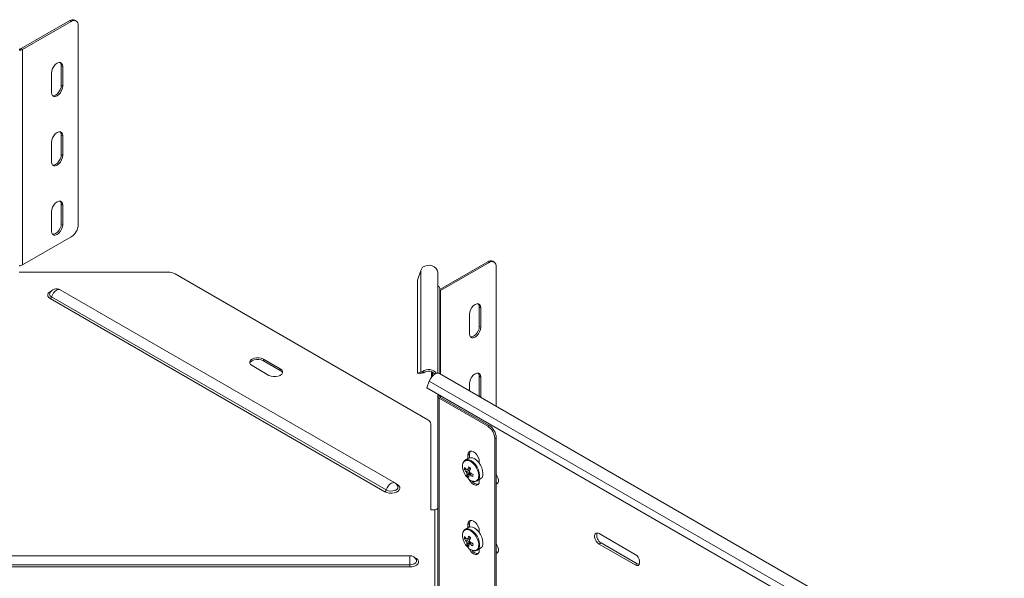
# Model space of a CAD drawing. Header units: millimetres. Extents: x -1795 to 3205, y -1258 to -37.
# Tile 17 of 21: x 1667 to 2160, y -765 to -485. Entities that reach past the tile are written whole.
import ezdxf

# ---------------------------------------------------------------- set-up
doc = ezdxf.new("R2010")
doc.units = ezdxf.units.MM

msp = doc.modelspace()

# ---------------------------------------------------------------- linework, layer by layer
at = {"color": 7, "linetype": 'Continuous', "lineweight": 15}
for p, q in [((1667.36, -499.16), (1691.67, -485.13)), ((1668.07, -499.57), (1692.38, -485.53)), ((1694.88, -485.29), (1694.17, -484.88)), ((1695.91, -487.58), (1695.91, -587.35)), ((1687.43, -517.54), (1687.43, -507.74)), ((1682.48, -511.42), (1682.48, -521.21)), ((1688.13, -517.95), (1688.13, -508.15)), ((1682.48, -546.12), (1682.48, -555.92)), ((1687.43, -552.24), (1687.43, -542.44)), ((1688.13, -552.65), (1688.13, -542.85)), ((1682.48, -580.82), (1682.48, -590.62)), ((1687.43, -586.95), (1687.43, -577.15)), ((1688.13, -587.35), (1688.13, -577.56)), ((1692.38, -593.48), (1668.07, -607.51)), ((1876.93, -619.83), (1900.97, -605.95)), ((1877.37, -620.4), (1901.68, -606.36)), ((1904.18, -606.12), (1903.47, -605.71)), ((1666.3, -611.18), (1740.89, -611.18)), ((1867.46, -610.39), (1865.72, -615.19)), ((1867.46, -610.39), (1868.34, -608.7)), ((1905.22, -608.4), (1905.22, -678.4)), ((1870.97, -685.07), (1744.43, -612.03)), ((1865.72, -615.19), (1865.72, -661.7)), ((1875.93, -661.77), (1875.93, -611.37)), ((1854.44, -716.74), (1686.85, -620)), ((1876.93, -619.38), (1876.93, -662.08)), ((1896.73, -638.37), (1896.73, -628.57)), ((1897.44, -638.78), (1897.44, -628.98)), ((1891.78, -632.24), (1891.78, -642.04)), ((1797.09, -659.57), (1788.61, -654.67)), ((1797.09, -660.39), (1788.61, -655.49)), ((1782.95, -657.94), (1791.43, -662.84)), ((1865.72, -661.7), (1867.46, -661.17)), ((1866.6, -662.08), (1865.72, -661.7)), ((1866.6, -662.08), (1868.34, -661.55)), ((1868.34, -660.97), (1867.46, -661.17)), ((1868.34, -661.55), (1867.46, -661.17)), ((1868.34, -660.97), (1869.03, -661.57)), ((1869.03, -661.57), (1868.34, -661.55)), ((1872.84, -661.03), (1872.84, -663.73)), ((2159.61, -825.26), (1876.77, -661.98)), ((1896.73, -673.07), (1896.73, -663.27)), ((1897.44, -673.48), (1897.44, -663.68)), ((1871.71, -665.77), (1870.48, -669.15)), ((1870.48, -669.15), (2153.32, -832.43)), ((1891.78, -666.95), (1891.78, -670.65)), ((1875.93, -672.29), (1875.93, -673.29)), ((1876.93, -673.29), (1875.93, -673.29)), ((1875.93, -781.23), (1875.93, -673.29)), ((1900.97, -688.34), (1876.66, -674.31)), ((1876.93, -672.87), (1876.93, -673.29)), ((1877.35, -673.88), (1877.35, -673.11)), ((1901.68, -687.93), (1877.37, -673.9)), ((1896.71, -673.49), (1896.73, -673.07)), ((1897.41, -673.9), (1897.44, -673.48)), ((1872.43, -730.18), (1872.43, -687.12)), ((1904.51, -794.24), (1904.51, -694.46)), ((1905.22, -793.83), (1905.22, -694.06)), ((1891.32, -704.37), (1889.67, -705.32)), ((1891.07, -704.51), (1891.07, -702.79)), ((1891.78, -704.17), (1891.78, -702.38)), ((1889.19, -709.96), (1890.09, -709.85)), ((1891.56, -709.68), (1892.28, -709.6)), ((1892.33, -709.39), (1892.28, -709.6)), ((1892.31, -709.62), (1892.28, -709.6)), ((1896.73, -706.06), (1896.73, -706.92)), ((1890.5, -710.04), (1890.33, -710.12)), ((1890.47, -713.02), (1892.11, -711.42)), ((1895.67, -715.71), (1897.32, -714.76)), ((1895.67, -715.71), (1895.75, -715.66)), ((1896.73, -715.1), (1896.73, -715.85)), ((1874.43, -730.18), (1872.43, -730.18)), ((1891.32, -739.07), (1889.67, -740.02)), ((1891.07, -739.21), (1891.07, -737.49)), ((1891.78, -738.87), (1891.78, -737.09)), ((1891.56, -744.39), (1892.28, -744.3)), ((1892.33, -744.09), (1892.28, -744.3)), ((1892.31, -744.33), (1892.28, -744.3)), ((1896.73, -740.76), (1896.73, -741.63)), ((1956.72, -742.12), (1974.75, -752.53)), ((1889.19, -744.66), (1890.09, -744.56)), ((1890.5, -744.74), (1890.33, -744.82)), ((1890.47, -747.72), (1892.11, -746.12)), ((1974.75, -757.83), (1956.72, -747.42)), ((1957.78, -746.81), (1975.81, -757.22)), ((1861.93, -753.19), (1631.02, -753.19)), ((1895.67, -750.41), (1897.32, -749.46)), ((1895.67, -750.41), (1895.75, -750.37)), ((1896.73, -749.8), (1896.73, -750.56))]:
    msp.add_line(p, q, dxfattribs=at)
at = {"color": 7, "linetype": 'Continuous', "lineweight": 0}
for p, q in [((1691.67, -485.13), (1692.38, -485.53)), ((1667.36, -499.16), (1668.07, -499.57)), ((1668.07, -499.57), (1668.07, -607.51)), ((1687.43, -507.74), (1688.13, -508.15)), ((1687.43, -517.54), (1688.13, -517.95)), ((1687.43, -542.44), (1688.13, -542.85)), ((1687.43, -552.24), (1688.13, -552.65)), ((1687.43, -577.15), (1688.13, -577.56)), ((1687.43, -586.95), (1688.13, -587.35)), ((1901.68, -606.36), (1900.97, -605.95)), ((1867.46, -610.39), (1867.46, -661.17)), ((1877.37, -620.4), (1876.93, -620.14)), ((1877.37, -662.33), (1877.37, -620.4)), ((1681.93, -624.41), (1849.51, -721.16)), ((1682.59, -623.51), (1850.17, -720.25)), ((1897.44, -628.98), (1896.73, -628.57)), ((1897.44, -638.78), (1896.73, -638.37)), ((1788.61, -655.49), (1788.61, -654.67)), ((1797.09, -660.39), (1797.09, -659.57)), ((1873.25, -661.21), (1873.25, -663.24)), ((1897.44, -663.68), (1896.73, -663.27)), ((1871.71, -665.77), (2154.55, -829.05)), ((1877.37, -673.9), (1876.66, -674.31)), ((1876.66, -782.18), (1876.66, -674.31)), ((1897.44, -673.48), (1896.73, -673.07)), ((1900.97, -688.34), (1901.68, -687.93)), ((1905.22, -694.06), (1904.51, -694.46)), ((1891.07, -702.79), (1891.78, -702.38)), ((1855.16, -717.29), (1855.69, -717.59)), ((1874.43, -782.45), (1874.43, -730.18)), ((1891.07, -737.49), (1891.78, -737.09)), ((1957.78, -746.81), (1956.72, -747.42)), ((1631.02, -757.77), (1861.93, -757.77)), ((1631.02, -758.84), (1861.93, -758.84)), ((1975.81, -757.22), (1974.75, -757.83))]:
    msp.add_line(p, q, dxfattribs=at)
at = {"color": 7, "linetype": 'Continuous', "lineweight": 15, "flags": 128}
for points in [[(1688.13, -508.15), (1687.99, -507.22), (1687.59, -506.54), (1686.97, -506.18), (1686.18, -506.17), (1685.3, -506.52), (1684.43, -507.18), (1683.64, -508.1), (1683.02, -509.18), (1682.61, -510.33), (1682.48, -511.42)], [(1687.43, -507.74), (1687.29, -506.81), (1686.92, -506.17)], [(1682.98, -522.79), (1683.72, -522.78), (1684.6, -522.44), (1685.47, -521.77), (1686.26, -520.86), (1686.89, -519.77), (1687.29, -518.63), (1687.43, -517.54)], [(1682.48, -521.21), (1682.61, -522.14), (1683.02, -522.82), (1683.64, -523.18), (1684.43, -523.19), (1685.3, -522.85), (1686.18, -522.18), (1686.97, -521.26), (1687.59, -520.18), (1687.99, -519.04), (1688.13, -517.95)], [(1688.13, -542.85), (1687.99, -541.92), (1687.59, -541.24), (1686.97, -540.88), (1686.18, -540.87), (1685.3, -541.22), (1684.43, -541.88), (1683.64, -542.8), (1683.02, -543.89), (1682.61, -545.03), (1682.48, -546.12)], [(1687.43, -542.44), (1687.29, -541.52), (1686.92, -540.87)], [(1682.48, -555.92), (1682.61, -556.85), (1683.02, -557.52), (1683.64, -557.89), (1684.43, -557.9), (1685.3, -557.55), (1686.18, -556.89), (1686.97, -555.97), (1687.59, -554.88), (1687.99, -553.74), (1688.13, -552.65)], [(1682.98, -557.49), (1683.72, -557.49), (1684.6, -557.14), (1685.47, -556.48), (1686.26, -555.56), (1686.89, -554.47), (1687.29, -553.33), (1687.43, -552.24)], [(1688.13, -577.56), (1687.99, -576.63), (1687.59, -575.95), (1686.97, -575.59), (1686.18, -575.58), (1685.3, -575.92), (1684.43, -576.59), (1683.64, -577.51), (1683.02, -578.59), (1682.61, -579.73), (1682.48, -580.82)], [(1687.43, -577.15), (1687.29, -576.22), (1686.92, -575.57)], [(1682.48, -590.62), (1682.61, -591.55), (1683.02, -592.23), (1683.64, -592.59), (1684.43, -592.6), (1685.3, -592.25), (1686.18, -591.59), (1686.97, -590.67), (1687.59, -589.59), (1687.99, -588.44), (1688.13, -587.35)], [(1682.98, -592.19), (1683.72, -592.19), (1684.6, -591.85), (1685.47, -591.18), (1686.26, -590.26), (1686.89, -589.18), (1687.29, -588.04), (1687.43, -586.95)], [(1868.34, -608.7), (1869.38, -608.1), (1870.57, -607.76), (1871.83, -607.71), (1873.06, -607.95), (1874.16, -608.45), (1875.05, -609.19), (1875.65, -610.09), (1875.92, -611.1), (1875.93, -611.37)], [(1897.44, -628.98), (1897.3, -628.05), (1896.9, -627.37), (1896.27, -627.01), (1895.48, -627), (1894.61, -627.34), (1893.73, -628.01), (1892.95, -628.93), (1892.32, -630.01), (1891.92, -631.15), (1891.78, -632.24)], [(1896.73, -628.57), (1896.59, -627.64), (1896.22, -627)], [(1891.78, -642.04), (1891.92, -642.97), (1892.32, -643.65), (1892.95, -644.01), (1893.73, -644.02), (1894.61, -643.68), (1895.48, -643.01), (1896.27, -642.09), (1896.9, -641.01), (1897.3, -639.87), (1897.44, -638.78)], [(1892.29, -643.62), (1893.03, -643.61), (1893.9, -643.27), (1894.77, -642.6), (1895.56, -641.68), (1896.19, -640.6), (1896.59, -639.46), (1896.73, -638.37)], [(1788.61, -654.67), (1787.59, -654.25), (1786.4, -654.02), (1785.15, -654.02), (1783.96, -654.25), (1782.95, -654.67), (1782.21, -655.26), (1781.83, -655.94), (1781.83, -656.67), (1782.21, -657.35), (1782.95, -657.94)], [(1788.61, -655.49), (1787.59, -655.06), (1786.4, -654.84), (1785.15, -654.84), (1783.96, -655.06), (1782.95, -655.49), (1782.21, -656.07), (1781.84, -656.71)], [(1791.43, -662.84), (1792.45, -663.26), (1793.64, -663.48), (1794.89, -663.48), (1796.08, -663.26), (1797.09, -662.84), (1797.83, -662.25), (1798.21, -661.57), (1798.21, -660.84), (1797.83, -660.16), (1797.09, -659.57)], [(1798.2, -661.61), (1797.83, -660.97), (1797.09, -660.39)], [(1876.77, -661.98), (1876.4, -661.83), (1875.6, -661.8), (1874.71, -662.1), (1873.81, -662.7), (1872.97, -663.57), (1872.25, -664.62), (1871.71, -665.77)], [(1897.44, -663.68), (1897.3, -662.75), (1896.9, -662.07), (1896.27, -661.71), (1895.48, -661.7), (1894.61, -662.05), (1893.73, -662.71), (1892.95, -663.63), (1892.32, -664.72), (1891.92, -665.86), (1891.78, -666.95)], [(1896.73, -663.27), (1896.59, -662.34), (1896.22, -661.7)], [(1891.07, -702.79), (1891.21, -701.86), (1891.61, -701.18), (1892.24, -700.82), (1893.03, -700.81), (1893.9, -701.16), (1894.78, -701.82), (1895.56, -702.74), (1896.19, -703.82), (1896.59, -704.97), (1896.73, -706.06)], [(1898.46, -713.01), (1898.56, -711.84), (1898.39, -710.53), (1897.96, -709.16), (1897.31, -707.81), (1896.47, -706.58), (1895.49, -705.53), (1894.44, -704.73), (1893.38, -704.24), (1892.38, -704.09), (1891.5, -704.27), (1891.32, -704.37)], [(1891.78, -702.38), (1891.92, -701.45), (1892.29, -700.81)], [(1888.54, -706.84), (1888.52, -706.89), (1888.3, -707.92), (1888.33, -709.12), (1888.62, -710.42), (1889.15, -711.74), (1889.87, -712.99), (1890.75, -714.09), (1891.74, -714.99), (1892.76, -715.61), (1893.76, -715.93), (1893.91, -715.95)], [(1905.22, -712.76), (1905.52, -713.18), (1906.03, -714.18), (1906.3, -715.2), (1906.3, -716.13), (1906.03, -716.83), (1905.52, -717.24), (1905.22, -717.32)], [(1896.73, -715.85), (1896.59, -716.78), (1896.19, -717.46), (1895.56, -717.82), (1894.78, -717.83), (1893.9, -717.49), (1893.03, -716.82), (1892.24, -715.9), (1891.67, -714.94)], [(1905.22, -716.46), (1905.89, -716.69), (1906.11, -716.71)], [(1891.07, -737.49), (1891.21, -736.56), (1891.61, -735.89), (1892.24, -735.52), (1893.03, -735.52), (1893.9, -735.86), (1894.78, -736.52), (1895.56, -737.44), (1896.19, -738.53), (1896.59, -739.67), (1896.73, -740.76)], [(1898.46, -747.71), (1898.56, -746.54), (1898.39, -745.23), (1897.96, -743.86), (1897.31, -742.52), (1896.47, -741.28), (1895.49, -740.23), (1894.44, -739.44), (1893.38, -738.95), (1892.38, -738.79), (1891.5, -738.98), (1891.32, -739.07)], [(1891.78, -737.09), (1891.92, -736.16), (1892.29, -735.51)], [(1888.54, -741.55), (1888.52, -741.59), (1888.3, -742.62), (1888.33, -743.82), (1888.62, -745.12), (1889.15, -746.44), (1889.87, -747.69), (1890.75, -748.8), (1891.74, -749.69), (1892.76, -750.31), (1893.76, -750.63), (1893.91, -750.65)], [(1956.72, -747.42), (1955.93, -746.81), (1955.24, -745.95), (1954.73, -744.95), (1954.46, -743.92), (1954.46, -743), (1954.73, -742.29), (1955.24, -741.88), (1955.93, -741.82), (1956.72, -742.12)], [(1905.22, -747.46), (1905.52, -747.88), (1906.03, -748.88), (1906.3, -749.91), (1906.3, -750.83), (1906.03, -751.54), (1905.52, -751.95), (1905.22, -752.02)], [(1896.73, -750.56), (1896.59, -751.49), (1896.19, -752.17), (1895.56, -752.53), (1894.78, -752.54), (1893.9, -752.19), (1893.03, -751.53), (1892.24, -750.61), (1891.67, -749.64)], [(1905.22, -751.17), (1905.89, -751.4), (1906.11, -751.42)], [(1974.75, -752.53), (1975.54, -753.14), (1976.23, -754), (1976.74, -755), (1977.01, -756.03), (1977.01, -756.95), (1976.74, -757.66), (1976.23, -758.07), (1975.54, -758.13), (1974.75, -757.83)], [(1975.81, -757.22), (1976.6, -757.51), (1976.82, -757.53)]]:
    msp.add_lwpolyline(points, dxfattribs=at)
at = {"color": 7, "linetype": 'Continuous', "lineweight": 0, "flags": 128}
for points in [[(1681.93, -624.41), (1681.18, -623.84), (1680.75, -623.16), (1680.66, -622.45), (1680.92, -621.75), (1681.52, -621.12), (1682.38, -620.62)], [(1682.59, -623.51), (1682.97, -622.5), (1683.54, -621.56), (1684.24, -620.76), (1685.01, -620.18), (1685.79, -619.87), (1686.49, -619.86), (1686.85, -620)], [(1682.59, -623.51), (1681.9, -622.94), (1681.59, -622.28), (1681.7, -621.59), (1681.71, -621.57)], [(1896.35, -714.01), (1896.44, -712.88), (1896.28, -711.62), (1895.87, -710.3), (1895.24, -709.01), (1894.43, -707.82), (1893.49, -706.81), (1892.48, -706.05), (1891.46, -705.57), (1890.5, -705.42), (1889.65, -705.6), (1888.98, -706.1), (1888.54, -706.84)], [(1896.82, -713.96), (1896.91, -712.79), (1896.74, -711.48), (1896.32, -710.11), (1895.66, -708.76), (1894.82, -707.53), (1893.84, -706.48), (1892.79, -705.68), (1891.73, -705.19), (1890.74, -705.03), (1889.86, -705.22), (1889.73, -705.29)], [(1849.51, -721.16), (1850.51, -721.59), (1851.67, -721.84), (1852.91, -721.89), (1854.12, -721.74), (1855.22, -721.39), (1856.09, -720.88), (1856.69, -720.25), (1856.95, -719.55), (1856.87, -718.84), (1856.43, -718.17), (1855.69, -717.59)], [(1850.17, -720.25), (1850.56, -719.25), (1851.13, -718.3), (1851.83, -717.5), (1852.6, -716.92), (1853.37, -716.61), (1854.07, -716.6), (1854.44, -716.74)], [(1850.17, -720.25), (1851.15, -720.65), (1852.3, -720.82), (1853.49, -720.76), (1854.57, -720.47), (1855.41, -719.99), (1855.92, -719.36), (1856.02, -718.68), (1855.9, -718.31)], [(1855.5, -717.67), (1855.58, -717.64), (1855.69, -717.59)], [(1896.35, -748.71), (1896.44, -747.59), (1896.28, -746.33), (1895.87, -745.01), (1895.24, -743.71), (1894.43, -742.52), (1893.49, -741.51), (1892.48, -740.75), (1891.46, -740.28), (1890.5, -740.13), (1889.65, -740.31), (1888.98, -740.81), (1888.54, -741.55)], [(1896.82, -748.66), (1896.91, -747.49), (1896.74, -746.18), (1896.32, -744.81), (1895.66, -743.47), (1894.82, -742.23), (1893.84, -741.18), (1892.79, -740.39), (1891.73, -739.9), (1890.74, -739.74), (1889.86, -739.92), (1889.73, -739.99)], [(1861.93, -757.77), (1861.93, -756.68), (1861.93, -755.6), (1861.93, -754.63), (1861.93, -753.87), (1861.93, -753.37), (1861.93, -753.19), (1861.93, -753.19)], [(1861.93, -758.84), (1863.16, -758.73), (1864.29, -758.44), (1865.23, -757.97), (1865.9, -757.36), (1866.25, -756.67), (1866.25, -755.96), (1865.9, -755.27), (1865.23, -754.66), (1864.57, -754.31)], [(1861.93, -757.77), (1863.11, -757.65), (1864.14, -757.31), (1864.9, -756.78), (1865.31, -756.14), (1865.31, -755.45), (1865.24, -755.25)], [(1861.93, -758.84), (1861.93, -758.74), (1861.93, -758.63), (1861.93, -758.5), (1861.93, -758.37), (1861.93, -758.22), (1861.93, -758.07), (1861.93, -757.92), (1861.93, -757.77)]]:
    msp.add_lwpolyline(points, dxfattribs=at)
at = {"color": 7, "linetype": 'Continuous', "lineweight": 15}
for centre, radius, start, end in [((1693.13, -487.17), 2.51, 65.6929, 125.6172), ((1693.76, -487.23), 2.18, 350.7861, 129.2032), ((1666.34, -497.25), 2.16, 268.8561, 298.0402), ((1666.37, -496.38), 3.61, 268.8559, 298.0403), ((1688.24, -587.01), 7.68, 302.6055, 357.3945), ((1902.44, -608), 2.51, 65.6929, 125.6172), ((1903.06, -608.06), 2.18, 350.7861, 129.2032), ((1666.37, -604.33), 3.61, 268.8559, 298.0403), ((1741.04, -618.39), 7.21, 61.9598, 91.1441), ((1685.01, -623.18), 3.68, 60.0027, 153.9384), ((1875.47, -619.45), 1.46, 2.7279, 71.707), ((1877.68, -621.08), 0.754, 114.3722, 174.3081), ((1871.4, -665), 5.05, 38.5034, 127.2337), ((1871.42, -664.62), 3.88, 38.0269, 128.0465), ((1877.18, -673.16), 1.26, 185.6946, 245.6245), ((1877.68, -673.21), 0.754, 185.694, 245.6241), ((1869.93, -687.36), 2.51, 5.6946, 65.6254), ((1896.83, -694.81), 7.68, 2.6057, 57.3945), ((1897.54, -694.4), 7.68, 2.6057, 57.3945), ((1894.95, -710.67), 5.81, 162.8232, 173.0005), ((1896.34, -704.41), 8.29, 213.2173, 223.5568), ((1903.63, -714.21), 13.44, 155.4348, 161.8887), ((1904.67, -693.67), 19.99, 228.4307, 232.0871), ((1904.61, -715.03), 13.43, 155.4335, 161.8902), ((1896.13, -705.41), 8.29, 213.2191, 223.556), ((1892.52, -710.6), 2.46, 192.5289, 212.9874), ((1890.68, -710.61), 0.597, 72.4864, 125.7924), ((1895.35, -712.4), 4.92, 174.5942, 187.2175), ((1896.19, -707.13), 8.21, 225.8035, 234.7143), ((1896.33, -713.21), 4.92, 174.5909, 187.2209), ((1891.61, -712.18), 0.597, 252.4864, 305.7911), ((1889.78, -712.19), 2.46, 12.5291, 32.9875), ((1898.87, -702.16), 12.57, 236.6556, 244.4887), ((1899.09, -701.16), 12.57, 236.656, 244.488), ((1920.72, -718.82), 27.77, 166.8485, 168.975), ((1896.02, -712.66), 2.47, 301.7634, 351.9412), ((1852.6, -719.93), 3.68, 26.0616, 60.0027), ((1896.14, -713.91), 3.52, 211.9282, 271.4266), ((1874.56, -728.8), 1.38, 264.8167, 353.6492), ((1894.95, -745.37), 5.81, 162.823, 173.0006), ((1896.34, -739.11), 8.29, 213.2179, 223.5564), ((1903.63, -748.92), 13.44, 155.4347, 161.889), ((1904.67, -728.38), 19.98, 228.43, 232.0874), ((1904.61, -749.73), 13.43, 155.4334, 161.8901), ((1959.83, -743.04), 4.29, 163.3008, 241.5388), ((1896.13, -740.12), 8.29, 213.2189, 223.556), ((1892.52, -745.3), 2.46, 192.5292, 212.9872), ((1890.68, -745.31), 0.597, 72.486, 125.7921), ((1895.35, -747.1), 4.92, 174.5941, 187.2176), ((1896.19, -741.84), 8.21, 225.803, 234.7145), ((1896.33, -747.92), 4.92, 174.5909, 187.2209), ((1891.61, -746.88), 0.597, 252.4864, 305.7924), ((1889.78, -746.89), 2.46, 12.5292, 32.9872), ((1898.87, -736.87), 12.57, 236.6556, 244.4886), ((1899.09, -735.86), 12.57, 236.6558, 244.4883), ((1920.72, -753.52), 27.77, 166.8486, 168.975), ((1896.02, -747.36), 2.47, 301.7631, 351.9414), ((1861.93, -756.87), 3.68, 26.0616, 90), ((1896.14, -748.61), 3.52, 211.9282, 271.4266)]:
    msp.add_arc(centre, radius, start, end, dxfattribs=at)
at = {"color": 7, "linetype": 'Continuous', "lineweight": 0}
for centre, radius, start, end in [((1681.08, -623.1), 1.56, 302.8759, 344.8945), ((1894.16, -713.76), 2.2, 263.4882, 353.5086), ((1894.36, -713.6), 2.49, 303.9991, 351.8013), ((1848.66, -719.84), 1.56, 302.8759, 344.8945), ((1894.16, -748.46), 2.2, 263.4883, 353.5084), ((1894.36, -748.31), 2.49, 303.9992, 351.8012)]:
    msp.add_arc(centre, radius, start, end, dxfattribs=at)
at = {"color": 7, "linetype": 'Continuous', "lineweight": 15}
for points, knots in [([(1889.75, -705.32), (1889.59, -705.4), (1889.18, -705.62), (1888.78, -706.11), (1888.63, -706.55), (1888.58, -706.69)], [0, 0, 0, 0, 0.299385, 0.774276, 1, 1, 1, 1]), ([(1890.86, -710.04), (1890.95, -709.99), (1891.39, -709.77), (1891.83, -709.55), (1892.18, -709.37)], [0, 0, 0, 0, 0.198447, 1, 1, 1, 1]), ([(1890.12, -711.13), (1890.21, -711.08), (1890.87, -710.77), (1891.53, -710.46), (1892.1, -710.19)], [0, 0, 0, 0, 0.145069, 1, 1, 1, 1]), ([(1891.96, -710.96), (1891.55, -711.23), (1891.05, -711.55), (1890.54, -711.88), (1890.45, -711.94)], [0, 0, 0, 0, 0.819902, 1, 1, 1, 1]), ([(1891.43, -712.75), (1891.52, -712.69), (1891.94, -712.42), (1892.36, -712.15), (1892.68, -711.94)], [0, 0, 0, 0, 0.217275, 1, 1, 1, 1]), ([(1892.74, -712.12), (1892.57, -712.24), (1892.31, -712.43), (1892.04, -712.61), (1891.96, -712.67)], [0, 0, 0, 0, 0.685649, 1, 1, 1, 1]), ([(1894.09, -715.99), (1894.32, -716.01), (1894.88, -716.05), (1895.46, -715.89), (1895.72, -715.67), (1895.75, -715.64)], [0, 0, 0, 0, 0.398225, 0.932686, 1, 1, 1, 1]), ([(1889.75, -740.02), (1889.59, -740.1), (1889.18, -740.32), (1888.78, -740.82), (1888.63, -741.26), (1888.58, -741.4)], [0, 0, 0, 0, 0.299385, 0.774276, 1, 1, 1, 1]), ([(1890.86, -744.74), (1890.95, -744.7), (1891.39, -744.47), (1891.83, -744.25), (1892.18, -744.07)], [0, 0, 0, 0, 0.198447, 1, 1, 1, 1]), ([(1890.12, -745.83), (1890.21, -745.79), (1890.87, -745.47), (1891.53, -745.16), (1892.1, -744.89)], [0, 0, 0, 0, 0.145069, 1, 1, 1, 1]), ([(1891.92, -745.69), (1891.52, -745.95), (1891.03, -746.26), (1890.54, -746.58), (1890.45, -746.64)], [0, 0, 0, 0, 0.814631, 1, 1, 1, 1]), ([(1891.43, -747.45), (1891.52, -747.39), (1891.94, -747.13), (1892.36, -746.86), (1892.68, -746.64)], [0, 0, 0, 0, 0.217275, 1, 1, 1, 1]), ([(1892.74, -746.82), (1892.57, -746.95), (1892.31, -747.13), (1892.04, -747.31), (1891.96, -747.37)], [0, 0, 0, 0, 0.685649, 1, 1, 1, 1]), ([(1894.09, -750.69), (1894.32, -750.71), (1894.88, -750.75), (1895.46, -750.59), (1895.72, -750.37), (1895.75, -750.34)], [0, 0, 0, 0, 0.398225, 0.932686, 1, 1, 1, 1])]:
    msp.add_open_spline(points, degree=3, knots=knots, dxfattribs=at)

doc.saveas('drawing.dxf')
